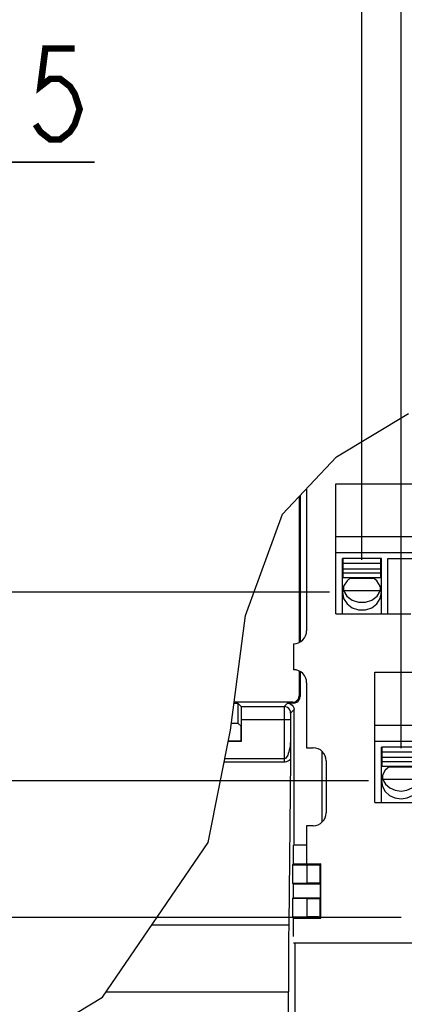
# Model space of a CAD drawing. Extents: x 28 to 410, y 36 to 287.
# Tile 32 of 40: x 259 to 271, y 170 to 201. Entities that reach past the tile are written whole.
import ezdxf

# ---------------------------------------------------------------- set-up
doc = ezdxf.new("R2010")
doc.units = 0
doc.header["$LTSCALE"] = 23.1
doc.layers.get('0').update_dxf_attribs({"linetype": 'CONTINUOUS'})
doc.layers.add('ALL_DIM', color=7, linetype='CONTINUOUS')
doc.dimstyles.get("Standard").update_dxf_attribs({"dimtxt": 2.5, "dimasz": 2.5, "dimexe": 1.25, "dimexo": 0.625, "dimtad": 1, "dimcen": 2.5, "dimazin": 3, "dimtfac": 1, "dimtmove": 0, "dimatfit": 3})

# ---------------------------------------------------------------- blocks, each defined once
blk = doc.blocks.new('_OPEN')
at = {"color": 0, "linetype": 'BYBLOCK'}
for p, q in [((0, 0), (-1, 0.25)), ((-1, -0.25), (0, 0)), ((-1, 0), (0, 0))]:
    blk.add_line(p, q, dxfattribs=at)
blk = doc.blocks.new('*D28')
at = {"layer": 'ALL_DIM', "color": 2, "linetype": 'CONTINUOUS'}
for p, q in [((228.528, 116.135), (228.528, 204.198)), ((272.028, 174.118), (272.028, 204.198)), ((228.528, 203.198), (250.278, 203.198)), ((272.028, 203.198), (250.278, 203.198))]:
    blk.add_line(p, q, dxfattribs=at)
at = {"layer": 'ALL_DIM', "color": 2, "linetype": 'CONTINUOUS', "xscale": 2, "yscale": 2, "zscale": 2, "rotation": 180}
blk.add_blockref('_OPEN', (228.528, 203.198), dxfattribs=at)
at = {"layer": 'ALL_DIM', "color": 2, "linetype": 'CONTINUOUS', "xscale": 2, "yscale": 2, "zscale": 2}
blk.add_blockref('_OPEN', (272.028, 203.198), dxfattribs=at)
blk = doc.blocks.new('*D29')
at = {"layer": 'ALL_DIM', "color": 2, "linetype": 'CONTINUOUS'}
for p, q in [((244.928, 155.935), (244.928, 197.339)), ((250.328, 155.935), (250.328, 197.339)), ((244.928, 196.339), (239.928, 196.339)), ((239.928, 196.339), (247.628, 196.339)), ((261.609, 196.339), (247.628, 196.339)), ((250.328, 196.339), (261.609, 196.339))]:
    blk.add_line(p, q, dxfattribs=at)
at = {"layer": 'ALL_DIM', "color": 2, "linetype": 'CONTINUOUS', "xscale": 2, "yscale": 2, "zscale": 2, "rotation": 180}
blk.add_blockref('_OPEN', (250.328, 196.339), dxfattribs=at)
blk = doc.blocks.new('_NONE')
blk = doc.blocks.new('*D32')
at = {"layer": 'ALL_DIM', "color": 2, "linetype": 'CONTINUOUS'}
for p, q in [((271.028, 173.118), (203.52, 173.118)), ((204.52, 173.118), (204.52, 144.126)), ((204.52, 115.135), (204.52, 144.126)), ((227.528, 115.135), (203.52, 115.135))]:
    blk.add_line(p, q, dxfattribs=at)
at = {"layer": 'ALL_DIM', "color": 2, "linetype": 'CONTINUOUS', "xscale": 2, "yscale": 2, "zscale": 2}
for p, rotation in [((204.52, 173.118), 90), ((204.52, 115.135), 270)]:
    blk.add_blockref('_OPEN', p, dxfattribs=dict(at, rotation=rotation))
blk = doc.blocks.new('*D33')
at = {"layer": 'ALL_DIM', "color": 2, "linetype": 'CONTINUOUS'}
for p, q in [((211.556, 177.318), (211.556, 182.318)), ((211.556, 182.318), (211.556, 175.218)), ((270.028, 177.318), (210.556, 177.318)), ((211.556, 161.192), (211.556, 175.218)), ((271.028, 173.118), (210.556, 173.118)), ((211.556, 173.118), (211.556, 161.192))]:
    blk.add_line(p, q, dxfattribs=at)
at = {"layer": 'ALL_DIM', "color": 2, "linetype": 'CONTINUOUS', "xscale": 2, "yscale": 2, "zscale": 2}
for p, rotation in [((211.556, 177.318), 270), ((211.556, 173.118), 90)]:
    blk.add_blockref('_OPEN', p, dxfattribs=dict(at, rotation=rotation))
blk = doc.blocks.new('*D34')
at = {"layer": 'ALL_DIM', "color": 2, "linetype": 'CONTINUOUS'}
for p, q in [((268.828, 183.118), (203.52, 183.118)), ((204.52, 183.118), (204.52, 178.118)), ((204.52, 173.118), (204.52, 178.118)), ((271.028, 173.118), (203.52, 173.118))]:
    blk.add_line(p, q, dxfattribs=at)
at = {"layer": 'ALL_DIM', "color": 2, "linetype": 'CONTINUOUS', "xscale": 2, "yscale": 2, "zscale": 2}
for p, rotation in [((204.52, 183.118), 90), ((204.52, 173.118), 270)]:
    blk.add_blockref('_OPEN', p, dxfattribs=dict(at, rotation=rotation))
blk = doc.blocks.new('*D38')
at = {"layer": 'ALL_DIM', "color": 2, "linetype": 'CONTINUOUS'}
for p, q in [((271.028, 204.408), (271.028, 210.746)), ((293.028, 178.318), (293.028, 210.746)), ((271.028, 209.746), (282.028, 209.746)), ((293.028, 209.746), (282.028, 209.746)), ((271.028, 178.318), (271.028, 202.017))]:
    blk.add_line(p, q, dxfattribs=at)
at = {"layer": 'ALL_DIM', "color": 2, "linetype": 'CONTINUOUS', "xscale": 2, "yscale": 2, "zscale": 2, "rotation": 180}
blk.add_blockref('_OPEN', (271.028, 209.746), dxfattribs=at)
at = {"layer": 'ALL_DIM', "color": 2, "linetype": 'CONTINUOUS', "xscale": 2, "yscale": 2, "zscale": 2}
blk.add_blockref('_OPEN', (293.028, 209.746), dxfattribs=at)
blk = doc.blocks.new('*D39')
at = {"layer": 'ALL_DIM', "color": 2, "linetype": 'CONTINUOUS'}
for p, q in [((269.828, 210.855), (269.828, 217.226)), ((289.828, 184.118), (289.828, 217.226)), ((269.828, 216.226), (279.828, 216.226)), ((289.828, 216.226), (279.828, 216.226)), ((269.828, 184.118), (269.828, 208.293))]:
    blk.add_line(p, q, dxfattribs=at)
at = {"layer": 'ALL_DIM', "color": 2, "linetype": 'CONTINUOUS', "xscale": 2, "yscale": 2, "zscale": 2, "rotation": 180}
blk.add_blockref('_OPEN', (269.828, 216.226), dxfattribs=at)
at = {"layer": 'ALL_DIM', "color": 2, "linetype": 'CONTINUOUS', "xscale": 2, "yscale": 2, "zscale": 2}
blk.add_blockref('_OPEN', (289.828, 216.226), dxfattribs=at)
blk = doc.blocks.new('*D42')
at = {"layer": 'ALL_DIM', "color": 2, "linetype": 'CONTINUOUS'}
for p, q in [((228.528, 116.135), (228.528, 223.673)), ((299.716, 174.118), (299.716, 223.673)), ((228.528, 222.673), (264.122, 222.673)), ((299.716, 222.673), (264.122, 222.673))]:
    blk.add_line(p, q, dxfattribs=at)
at = {"layer": 'ALL_DIM', "color": 2, "linetype": 'CONTINUOUS', "xscale": 2, "yscale": 2, "zscale": 2, "rotation": 180}
blk.add_blockref('_OPEN', (228.528, 222.673), dxfattribs=at)
at = {"layer": 'ALL_DIM', "color": 2, "linetype": 'CONTINUOUS', "xscale": 2, "yscale": 2, "zscale": 2}
blk.add_blockref('_OPEN', (299.716, 222.673), dxfattribs=at)
blk = doc.blocks.new('*D43')
at = {"layer": 'ALL_DIM', "color": 2, "linetype": 'CONTINUOUS'}
for p, q in [((228.528, 116.135), (228.528, 229.904)), ((298.7, 223.815), (298.7, 229.904)), ((228.528, 228.904), (263.614, 228.904)), ((298.7, 228.904), (263.614, 228.904)), ((298.7, 178.182), (298.7, 221.698))]:
    blk.add_line(p, q, dxfattribs=at)
at = {"layer": 'ALL_DIM', "color": 2, "linetype": 'CONTINUOUS', "xscale": 2, "yscale": 2, "zscale": 2, "rotation": 180}
blk.add_blockref('_OPEN', (228.528, 228.904), dxfattribs=at)
at = {"layer": 'ALL_DIM', "color": 2, "linetype": 'CONTINUOUS', "xscale": 2, "yscale": 2, "zscale": 2}
blk.add_blockref('_OPEN', (298.7, 228.904), dxfattribs=at)
blk = doc.blocks.new('*D44')
at = {"layer": 'ALL_DIM', "color": 2, "linetype": 'CONTINUOUS'}
for p, q in [((228.528, 116.135), (228.528, 210.746)), ((271.028, 204.365), (271.028, 210.746)), ((228.528, 209.746), (249.778, 209.746)), ((271.028, 209.746), (249.778, 209.746)), ((271.028, 178.318), (271.028, 202.145))]:
    blk.add_line(p, q, dxfattribs=at)
at = {"layer": 'ALL_DIM', "color": 2, "linetype": 'CONTINUOUS', "xscale": 2, "yscale": 2, "zscale": 2, "rotation": 180}
blk.add_blockref('_OPEN', (228.528, 209.746), dxfattribs=at)
at = {"layer": 'ALL_DIM', "color": 2, "linetype": 'CONTINUOUS', "xscale": 2, "yscale": 2, "zscale": 2}
blk.add_blockref('_OPEN', (271.028, 209.746), dxfattribs=at)
blk = doc.blocks.new('*D45')
at = {"layer": 'ALL_DIM', "color": 2, "linetype": 'CONTINUOUS'}
for p, q in [((228.528, 116.135), (228.528, 217.226)), ((269.828, 210.812), (269.828, 217.226)), ((228.528, 216.226), (249.178, 216.226)), ((269.828, 216.226), (249.178, 216.226)), ((269.828, 184.118), (269.828, 208.25))]:
    blk.add_line(p, q, dxfattribs=at)
at = {"layer": 'ALL_DIM', "color": 2, "linetype": 'CONTINUOUS', "xscale": 2, "yscale": 2, "zscale": 2, "rotation": 180}
blk.add_blockref('_OPEN', (228.528, 216.226), dxfattribs=at)
at = {"layer": 'ALL_DIM', "color": 2, "linetype": 'CONTINUOUS', "xscale": 2, "yscale": 2, "zscale": 2}
blk.add_blockref('_OPEN', (269.828, 216.226), dxfattribs=at)

msp = doc.modelspace()

# ---------------------------------------------------------------- linework, layer by layer
at = {"color": 7, "linetype": 'CONTINUOUS'}
for p, q in [((269.044, 187.279), (271.255, 188.618)), ((267.385, 185.515), (269.044, 187.279)), ((268.128, 186.306), (268.128, 181.935)), ((269.028, 182.455), (269.028, 186.455)), ((269.028, 186.455), (290.628, 186.455)), ((267.901, 186.064), (267.901, 181.577)), ((267.928, 186.093), (267.928, 181.589)), ((266.25, 182.407), (267.385, 185.515)), ((269.028, 184.829), (290.628, 184.829)), ((269.028, 184.335), (290.628, 184.335)), ((269.228, 182.455), (269.228, 184.151)), ((270.428, 184.151), (269.228, 184.151)), ((269.248, 183.559), (269.248, 184.148)), ((270.408, 183.559), (270.408, 184.148)), ((270.428, 182.455), (270.428, 184.151)), ((270.628, 182.455), (270.628, 184.151)), ((270.628, 184.151), (272.428, 184.151)), ((270.408, 184.001), (269.248, 184.001)), ((270.408, 183.832), (269.248, 183.832)), ((270.408, 183.707), (269.248, 183.707)), ((270.408, 183.559), (269.248, 183.559)), ((270.205, 183.537), (269.452, 183.537)), ((269.248, 183.22), (269.263, 183.169)), ((269.263, 183.297), (269.263, 183.169)), ((270.394, 183.169), (270.394, 183.297)), ((270.394, 183.169), (270.409, 183.22)), ((269.263, 183.169), (270.394, 183.169)), ((270.291, 183.001), (270.394, 183.169)), ((265.787, 178.88), (266.25, 182.407)), ((269.028, 182.455), (271.328, 182.455)), ((267.728, 181.535), (267.728, 180.735)), ((267.901, 180.693), (267.901, 179.935)), ((267.928, 180.682), (267.928, 179.907)), ((270.228, 176.655), (270.228, 180.655)), ((270.228, 180.655), (271.68, 180.655)), ((268.128, 180.335), (268.128, 178.335)), ((267.901, 179.935), (267.928, 179.907)), ((266.024, 179.7), (265.895, 179.7)), ((267.701, 179.735), (265.899, 179.735)), ((266.024, 179.086), (266.024, 179.7)), ((266.122, 179.602), (266.024, 179.7)), ((266.122, 179.602), (267.438, 179.602)), ((267.542, 179.707), (267.438, 179.602)), ((267.729, 179.707), (267.542, 179.707)), ((267.701, 179.735), (267.729, 179.707)), ((267.742, 179.507), (267.638, 179.402)), ((267.742, 175.349), (267.742, 179.507)), ((266.024, 179.086), (265.814, 179.086)), ((266.115, 178.996), (266.024, 179.086)), ((266.115, 178.549), (266.115, 178.996)), ((266.128, 178.535), (266.128, 179.202)), ((266.128, 179.202), (267.634, 179.202)), ((267.434, 179.202), (267.434, 177.888)), ((267.634, 179.202), (267.634, 178.646)), ((270.228, 179.029), (293.828, 179.029)), ((265.105, 175.417), (265.787, 178.88)), ((265.719, 178.535), (266.128, 178.535)), ((265.722, 178.549), (266.115, 178.549)), ((266.115, 178.549), (266.128, 178.535)), ((270.228, 178.535), (293.828, 178.535)), ((270.428, 176.655), (270.428, 178.351)), ((271.628, 178.351), (270.428, 178.351)), ((270.448, 177.759), (270.448, 178.348)), ((268.128, 178.335), (268.328, 178.335)), ((268.611, 176.052), (268.611, 178.219)), ((271.608, 178.201), (270.448, 178.201)), ((267.434, 177.888), (265.592, 177.888)), ((267.434, 177.991), (265.612, 177.991)), ((267.631, 177.974), (267.578, 172.885)), ((268.728, 177.935), (268.728, 176.335)), ((271.608, 178.032), (270.448, 178.032)), ((271.608, 177.907), (270.448, 177.907)), ((271.608, 177.759), (270.448, 177.759)), ((271.411, 177.737), (270.646, 177.737)), ((270.463, 177.497), (270.463, 177.369)), ((270.447, 177.425), (270.463, 177.369)), ((270.463, 177.369), (271.594, 177.369)), ((270.228, 176.655), (293.828, 176.655)), ((268.128, 175.935), (268.128, 174.77)), ((268.328, 175.935), (268.128, 175.935)), ((261.857, 170.667), (265.105, 175.417)), ((267.742, 175.349), (267.728, 175.335)), ((267.728, 174.77), (267.728, 175.335)), ((267.742, 175.349), (268.128, 175.349)), ((267.728, 174.77), (267.694, 174.735)), ((267.694, 174.735), (267.694, 174.175)), ((267.694, 174.735), (268.135, 174.735)), ((267.728, 174.77), (268.563, 174.77)), ((268.135, 174.735), (268.135, 174.175)), ((268.563, 174.77), (268.535, 174.742)), ((268.535, 174.742), (268.535, 174.168)), ((268.563, 173.1), (268.563, 174.77)), ((267.694, 174.175), (267.715, 174.154)), ((267.694, 174.175), (268.135, 174.175)), ((267.715, 174.154), (267.715, 173.716)), ((267.715, 174.154), (268.549, 174.154)), ((268.535, 174.168), (268.549, 174.154)), ((268.549, 174.154), (268.549, 173.716)), ((267.694, 173.695), (267.715, 173.716)), ((267.694, 173.695), (267.694, 173.135)), ((268.135, 173.695), (267.694, 173.695)), ((267.715, 173.716), (268.549, 173.716)), ((268.135, 173.695), (268.135, 173.135)), ((268.535, 173.702), (268.549, 173.716)), ((268.535, 173.702), (268.535, 173.128)), ((267.694, 173.135), (267.728, 173.1)), ((267.694, 173.135), (268.135, 173.135)), ((267.728, 172.535), (267.728, 173.1)), ((267.728, 173.1), (268.563, 173.1)), ((268.535, 173.128), (268.563, 173.1)), ((263.374, 172.885), (267.578, 172.885)), ((267.728, 172.335), (289.574, 172.335)), ((267.77, 172.335), (267.77, 169.135)), ((261.966, 170.827), (267.568, 170.827)), ((267.568, 167.733), (267.568, 170.827)), ((256.583, 167.471), (261.857, 170.667))]:
    msp.add_line(p, q, dxfattribs=at)
for points in [[(269.481, 183.559), (269.369, 183.473), (269.265, 183.306), (269.228, 183.118)], [(270.428, 183.118), (270.392, 183.306), (270.288, 183.473), (270.176, 183.559)], [(269.228, 183.118), (269.265, 182.929), (269.369, 182.763), (269.528, 182.64), (269.724, 182.574), (269.933, 182.574), (270.128, 182.64), (270.288, 182.763), (270.392, 182.929), (270.428, 183.118)], [(269.263, 183.169), (269.366, 183.001), (269.527, 182.876), (269.724, 182.809), (269.933, 182.809), (270.13, 182.876), (270.291, 183.001)], [(267.701, 179.735), (267.752, 179.742), (267.801, 179.762), (267.842, 179.794), (267.874, 179.835), (267.894, 179.883), (267.901, 179.935)], [(267.729, 179.707), (267.78, 179.714), (267.828, 179.734), (267.87, 179.766), (267.902, 179.807), (267.922, 179.855), (267.928, 179.907)], [(266.128, 179.202), (266.128, 179.29), (266.128, 179.374), (266.127, 179.449), (266.126, 179.513), (266.125, 179.561), (266.123, 179.591), (266.122, 179.602)], [(267.438, 179.602), (267.437, 179.594), (267.436, 179.57), (267.436, 179.533), (267.435, 179.483), (267.435, 179.423), (267.434, 179.354), (267.434, 179.28), (267.434, 179.202)], [(267.638, 179.402), (267.631, 179.454), (267.611, 179.502), (267.579, 179.544), (267.538, 179.576), (267.489, 179.596), (267.438, 179.602)], [(267.542, 179.707), (267.594, 179.7), (267.642, 179.68), (267.684, 179.649), (267.716, 179.607), (267.736, 179.559), (267.742, 179.507)], [(267.638, 179.402), (267.637, 179.398), (267.636, 179.386), (267.636, 179.368), (267.635, 179.343), (267.635, 179.313), (267.634, 179.278), (267.634, 179.241), (267.634, 179.202)], [(267.634, 178.646), (267.632, 178.553), (267.626, 178.469), (267.618, 178.394), (267.608, 178.325), (267.595, 178.262), (267.581, 178.206), (267.566, 178.156), (267.549, 178.112), (267.532, 178.075), (267.513, 178.044), (267.493, 178.02), (267.473, 178.003), (267.453, 177.994), (267.434, 177.991)], [(267.634, 178.646), (267.633, 178.41), (267.633, 178.305), (267.633, 178.208), (267.632, 178.12), (267.632, 178.042), (267.631, 177.974)], [(267.631, 177.974), (267.593, 177.942), (267.553, 177.918), (267.512, 177.9), (267.472, 177.891), (267.434, 177.888)], [(270.671, 177.759), (270.543, 177.642), (270.458, 177.488), (270.428, 177.318)], [(270.428, 177.318), (270.458, 177.147), (270.543, 176.993), (270.676, 176.871), (270.843, 176.793), (271.028, 176.766), (271.214, 176.793), (271.381, 176.871), (271.514, 176.993), (271.599, 177.147), (271.628, 177.318)], [(270.463, 177.369), (270.55, 177.219), (270.682, 177.102), (270.847, 177.026), (271.028, 177.001), (271.21, 177.026), (271.375, 177.102), (271.507, 177.219)], [(268.135, 174.735), (268.223, 174.735), (268.307, 174.736), (268.382, 174.737), (268.446, 174.738), (268.494, 174.739), (268.524, 174.74), (268.535, 174.742)], [(268.535, 174.168), (268.524, 174.17), (268.494, 174.171), (268.446, 174.173), (268.382, 174.174), (268.307, 174.174), (268.223, 174.175), (268.135, 174.175)], [(268.135, 173.695), (268.223, 173.695), (268.307, 173.696), (268.382, 173.697), (268.446, 173.698), (268.494, 173.699), (268.524, 173.7), (268.535, 173.702)], [(268.535, 173.128), (268.524, 173.13), (268.494, 173.131), (268.446, 173.133), (268.382, 173.134), (268.307, 173.134), (268.223, 173.135), (268.135, 173.135)], [(267.578, 172.885), (267.574, 172.503), (267.572, 172.102), (267.57, 171.685), (267.568, 171.259), (267.568, 170.827)]]:
    msp.add_lwpolyline(points, dxfattribs=at)
for centre, start, end in [((267.728, 181.935), 270, 360), ((267.728, 180.335), 0, 90), ((268.328, 177.935), 360, 90), ((268.328, 176.335), 270, 0)]:
    msp.add_arc(centre, 0.4, start, end, dxfattribs=at)
at = {"layer": 'ALL_DIM', "color": 2, "linetype": 'CONTINUOUS', "const_width": 0.2}
msp.add_lwpolyline([(261.007, 199.839), (260.104, 199.839), (259.953, 198.673), (260.254, 198.906), (260.555, 198.906), (260.856, 198.673), (261.007, 198.439), (261.157, 197.973), (261.007, 197.506), (260.856, 197.273), (260.555, 197.039), (260.254, 197.039), (259.953, 197.273), (259.803, 197.506)], dxfattribs=at)

# ---------------------------------------------------------------- dimensions: what is measured, and where the dimension line sits
at = {"layer": 'ALL_DIM', "color": 2, "linetype": 'CONTINUOUS'}
for base, p1, p2, angle, picture, middle in [((228.528, 228.904), (298.7, 178.182), (228.528, 116.135), 180, '*D43', (258.556, 229.604)), ((228.528, 222.673), (299.716, 174.118), (228.528, 116.135), 180, '*D42', (260.257, 223.373)), ((228.528, 216.226), (269.828, 184.118), (228.528, 116.135), 180, '*D45', (245.358, 216.926)), ((228.528, 209.746), (271.028, 178.318), (228.528, 116.135), 180, '*D44', (245.358, 210.446)), ((204.52, 183.118), (271.028, 173.118), (268.828, 183.118), 90, '*D34', (203.82, 176.123)), ((211.556, 177.318), (271.028, 173.118), (270.028, 177.318), 90, '*D33', (210.856, 161.192)), ((204.52, 173.118), (227.528, 115.135), (271.028, 173.118), 90, '*D32', (203.82, 142.693))]:
    dim = msp.add_linear_dim(base=base, p1=p1, p2=p2, angle=angle, dimstyle='Standard', dxfattribs=at)
    dim.commit()
    dim.dimension.update_dxf_attribs({"geometry": picture, "text_midpoint": middle, "dimtype": 128})
for base, p1, p2, picture, middle in [((289.828, 216.226), (269.828, 184.118), (289.828, 184.118), '*D39', (272.08, 216.926)), ((293.028, 209.746), (271.028, 178.318), (293.028, 178.318), '*D38', (273.468, 210.446)), ((272.028, 203.198), (228.528, 116.135), (272.028, 174.118), '*D28', (245.358, 203.898))]:
    dim = msp.add_linear_dim(base=base, p1=p1, p2=p2, dimstyle='Standard', dxfattribs=at)
    dim.commit()
    dim.dimension.update_dxf_attribs({"geometry": picture, "text_midpoint": middle, "dimtype": 128})
dim = msp.add_linear_dim(base=(250.328, 196.339), p1=(244.928, 155.935), p2=(250.328, 155.935), dimstyle='Standard', override={"dimblk1": 'NONE', "dimsah": 1}, dxfattribs=at)
dim.commit()
dim.dimension.update_dxf_attribs({"geometry": '*D29', "text_midpoint": (251.977, 197.039), "dimtype": 128})

doc.saveas('drawing.dxf')
